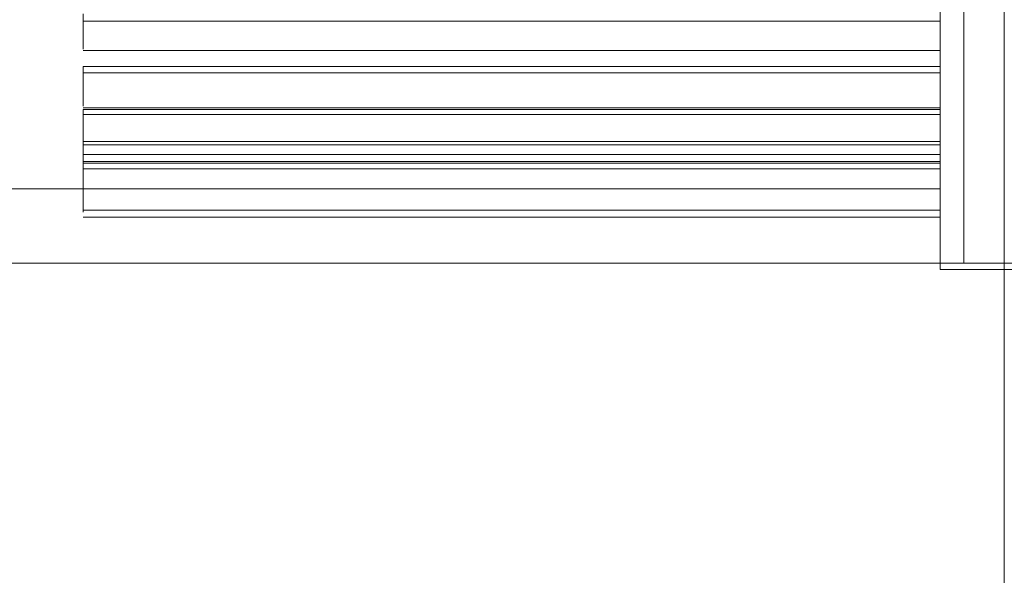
# Model space of a CAD drawing. Header units: metres. Extents: x -54598 to 1827199, y -329446 to -256744.
# Tile 112 of 256: x 27542 to 28029, y -269257 to -268982. Entities that reach past the tile are written whole.
import ezdxf
from ezdxf import colors
from ezdxf.entities.mleader import LeaderData, LeaderLine
from ezdxf.math import Vec2, Vec3

# ---------------------------------------------------------------- set-up
doc = ezdxf.new("R2010")
doc.units = ezdxf.units.M
for name, color, linetype, lineweight in [('M-EQPM', 7, 'Continuous', 20), ('P-PIPE', 7, 'Continuous', 20), ('ТС_труБы', 5, 'Continuous', 60)]:
    doc.layers.add(name, color=color, linetype=linetype, lineweight=lineweight)
doc.styles.add('ISO_1.0', font='isocpeur.ttf')

# ---------------------------------------------------------------- blocks, each defined once
blk = doc.blocks.new('ìáß_ß_Stratos_GIGA_Wilo - Stratos GIGA 100_3-33_22-669461-В_Этаж 01_Сводный')
at = {"layer": 'M-EQPM', "color": 1}
for p, q in [((-940.46, 27639.23), (-940.46, 27899.23)), ((-940.46, 27899.23), (-940.46, 27639.23)), ((-1152.77, 27695.71), (-1152.77, 27702.66)), ((-1152.77, 27700.82), (-1152.77, 27702.66)), ((-940.46, 27702.66), (-940.46, 27695.71)), ((-940.46, 27702.66), (-940.46, 27700.82)), ((-1152.77, 27700.82), (-940.46, 27700.82)), ((-1152.77, 27693.87), (-1152.77, 27700.82)), ((-1152.77, 27700.82), (-940.46, 27700.82)), ((-940.46, 27700.82), (-940.46, 27693.87)), ((-1152.77, 27693.87), (-1152.77, 27695.71)), ((-1152.77, 27695.71), (-1152.77, 27693.87)), ((-940.46, 27695.71), (-940.46, 27693.87)), ((-940.46, 27693.87), (-940.46, 27695.71)), ((-1152.77, 27693.59), (-940.46, 27693.59)), ((-1152.77, 27693.59), (-940.46, 27693.59)), ((-1152.77, 27681.29), (-1152.77, 27689.57)), ((-1152.77, 27689.57), (-940.46, 27689.57)), ((-1152.77, 27688.02), (-1152.77, 27689.57)), ((-1152.77, 27689.57), (-940.46, 27689.57)), ((-940.46, 27689.57), (-940.46, 27681.29)), ((-940.46, 27689.57), (-940.46, 27688.02)), ((-1152.77, 27688.02), (-940.46, 27688.02)), ((-1152.77, 27679.75), (-1152.77, 27688.02)), ((-1152.77, 27688.02), (-940.46, 27688.02)), ((-940.46, 27688.02), (-940.46, 27679.75)), ((-1152.77, 27679.75), (-1152.77, 27681.29)), ((-1152.77, 27681.29), (-1152.77, 27679.75)), ((-1152.77, 27679.32), (-940.46, 27679.32)), ((-1152.77, 27679.32), (-940.46, 27679.32)), ((-940.46, 27681.29), (-940.46, 27679.75)), ((-940.46, 27679.75), (-940.46, 27681.29)), ((-1152.77, 27669.54), (-1152.77, 27678.9)), ((-1152.77, 27678.9), (-940.46, 27678.9)), ((-1152.77, 27677.7), (-1152.77, 27678.9)), ((-1152.77, 27678.9), (-940.46, 27678.9)), ((-1152.77, 27677.7), (-940.46, 27677.7)), ((-1152.77, 27668.34), (-1152.77, 27677.7)), ((-1152.77, 27677.7), (-940.46, 27677.7)), ((-940.46, 27678.9), (-940.46, 27669.54)), ((-940.46, 27678.9), (-940.46, 27677.7)), ((-940.46, 27677.7), (-940.46, 27668.34)), ((-1152.77, 27660.82), (-1152.77, 27670.97)), ((-1152.77, 27670.97), (-940.46, 27670.97)), ((-1152.77, 27670.15), (-1152.77, 27670.97)), ((-1152.77, 27670.97), (-940.46, 27670.97)), ((-1152.77, 27670.15), (-940.46, 27670.15)), ((-1152.77, 27660), (-1152.77, 27670.15)), ((-1152.77, 27670.15), (-940.46, 27670.15)), ((-1152.77, 27668.34), (-1152.77, 27669.54)), ((-1152.77, 27669.54), (-1152.77, 27668.34)), ((-940.46, 27670.97), (-940.46, 27660.82)), ((-940.46, 27670.97), (-940.46, 27670.15)), ((-940.46, 27670.15), (-940.46, 27660)), ((-940.46, 27669.54), (-940.46, 27668.34)), ((-940.46, 27668.34), (-940.46, 27669.54)), ((-1152.77, 27667.74), (-940.46, 27667.74)), ((-1152.77, 27667.74), (-940.46, 27667.74)), ((-1152.77, 27655.4), (-1152.77, 27666.03)), ((-1152.77, 27666.03), (-940.46, 27666.03)), ((-1152.77, 27665.62), (-1152.77, 27666.03)), ((-1152.77, 27666.03), (-940.46, 27666.03)), ((-1152.77, 27665.62), (-940.46, 27665.62)), ((-1152.77, 27654.98), (-1152.77, 27665.62)), ((-1152.77, 27665.62), (-940.46, 27665.62)), ((-940.46, 27666.03), (-940.46, 27655.4)), ((-940.46, 27666.03), (-940.46, 27665.62)), ((-940.46, 27665.62), (-940.46, 27654.98)), ((-1152.77, 27653.43), (-1152.77, 27664.23)), ((-1152.77, 27664.23), (-940.46, 27664.23)), ((-1152.77, 27664.23), (-940.46, 27664.23)), ((-940.46, 27664.23), (-940.46, 27653.43)), ((-1152.77, 27660), (-1152.77, 27660.82)), ((-1152.77, 27660.82), (-1152.77, 27660)), ((-940.46, 27660.82), (-940.46, 27660)), ((-940.46, 27660), (-940.46, 27660.82)), ((-1242.96, 27659.23), (-1152.77, 27659.23)), ((-1152.77, 27659.21), (-940.46, 27659.21)), ((-1152.77, 27659.21), (-940.46, 27659.21)), ((-1152.77, 27654.98), (-1152.77, 27655.4)), ((-1152.77, 27655.4), (-1152.77, 27654.98)), ((-940.46, 27655.4), (-940.46, 27654.98)), ((-940.46, 27654.98), (-940.46, 27655.4)), ((-1152.77, 27653.99), (-940.46, 27653.99)), ((-1152.77, 27653.99), (-940.46, 27653.99)), ((-1152.77, 27653.43), (-1152.77, 27653.43)), ((-940.46, 27653.43), (-940.46, 27653.43)), ((-1152.77, 27652.23), (-940.46, 27652.23)), ((-940.46, 27639.23), (-915.46, 27639.23))]:
    blk.add_line(p, q, dxfattribs=at)
blk = doc.blocks.new('ADSK_СтальСварка_Врезка - Врезка стальная-685677-В_Этаж 01_Сводный')
at = {"layer": 'P-PIPE', "color": 1}
for p, q in [((-46.65, 136.5), (0, 136.5)), ((-46.65, 136.5), (-46.65, -136.5)), ((-46.65, -136.5), (-46.65, 136.5)), ((0, 136.5), (10, 136.5)), ((10, 136.5), (10, -136.5)), ((10, -136.5), (10, 136.5)), ((0, -136.5), (-46.65, -136.5)), ((10, -136.5), (0, -136.5))]:
    blk.add_line(p, q, dxfattribs=at)
blk = doc.blocks.new('fdsafdsf')
at = {"layer": 'P-PIPE', "color": 1}
for p, q in [((222057.14, 40840.76), (222057.14, 38808.87)), ((222047.14, 39742.52), (222047.14, 39469.52)), ((221243.02, 39469.52), (222047.14, 39469.52))]:
    blk.add_line(p, q, dxfattribs=at)
at = {"layer": 'M-EQPM', "color": 1}
blk.add_blockref('ìáß_ß_Stratos_GIGA_Wilo - Stratos GIGA 100_3-33_22-669461-В_Этаж 01_Сводный', (222981.7, 11828.73), dxfattribs=at)
at = {"layer": 'P-PIPE', "color": 1, "extrusion": (0, 0, -1)}
blk.add_blockref('ADSK_СтальСварка_Врезка - Врезка стальная-685677-В_Этаж 01_Сводный', (-222057.14, 39606.02), dxfattribs=at)
blk = doc.blocks.new('_None')

msp = doc.modelspace()

# ---------------------------------------------------------------- block references
at = {"color": 5, "lineweight": 30, "xscale": 2, "yscale": 2, "zscale": 2}
msp.add_blockref('fdsafdsf', (-416084.8, -348041.46), dxfattribs=at)

# ---------------------------------------------------------------- next in the draw order: leaders
at = {"layer": 'ТС_труБы', "color": 5, "linetype": 'Continuous', "lineweight": 5}
ml = msp.add_multileader_mtext('Standard', dxfattribs=at)
ml.set_content('{\\fArial|b0|i0|c204|p34;\\C0;НАСОС ЦИРКУЛЯЦИИ /НАСОС СЕТЕВОЙ/ ГВС N=\\fArial|b0|i0|c0|p34;1.5\\fArial|b0|i0|c204|p34; КВТ}', color=250, style='ISO_1.0')
ml.set_leader_properties(color=250)
ml.set_arrow_properties(name='NONE')
ml.build(insert=Vec2(0, 0))
ml.multileader.update_dxf_attribs({"text_left_attachment_type": 6, "text_right_attachment_type": 6, "dogleg_length": 86.42, "arrow_head_size": 200})
ctx = ml.context
ctx.base_point, ctx.char_height, ctx.arrow_head_size, ctx.landing_gap_size, ctx.plane_origin = Vec3(16704.41, -263297.43), 500, 200, 200, Vec3(22862.97, -262204.87)
ctx.left_attachment, ctx.right_attachment, ctx.text_align_type = 6, 6, 1
notes = []
notes.append((ctx, [(1, (1, 1, 0), (16617.98, -263297.43), (1, 0), 86.42, [(2, [(15983.58, -272447.44), (16057.29, -266318.75)], 0, [])])]))
ctx.mtext.insert, ctx.mtext.width, ctx.mtext.alignment, ctx.mtext.flow_direction = Vec3(22085.68, -262697.43), 10718.881, 2, 5
ctx.mtext.has_bg_fill, ctx.mtext.bg_color, ctx.mtext.bg_scale_factor, ctx.mtext.bg_transparency, ctx.mtext.use_window_bg_color = 1, -1073741824, 1, 0, 1
for ctx, leaders in notes:
    for number, flags, end, landing, length, lines in leaders:
        leader = LeaderData()
        leader.index, (leader.has_last_leader_line, leader.has_dogleg_vector, leader.attachment_direction) = number, flags
        leader.last_leader_point, leader.dogleg_vector, leader.dogleg_length = Vec3(end), Vec3(landing), length
        for number, points, colour, breaks in lines:
            line = LeaderLine()
            line.index, line.vertices, line.color, line.breaks = number, Vec3.list(points), colors.encode_raw_color(colour), breaks
            leader.lines.append(line)
        ctx.leaders.append(leader)

doc.saveas('drawing.dxf')
